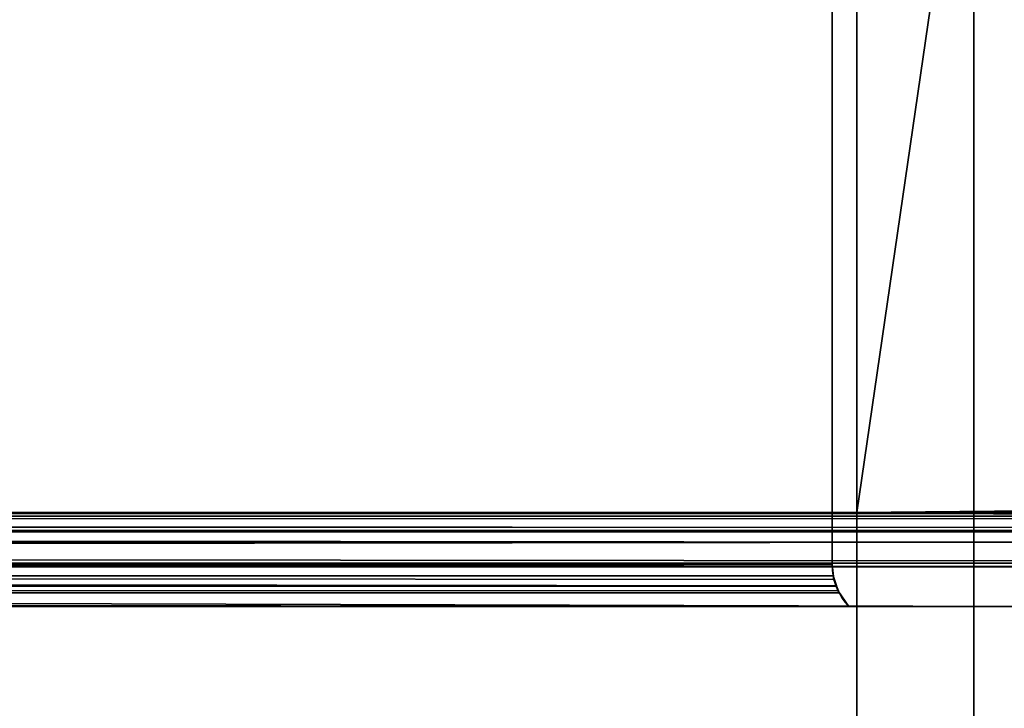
# Model space of a CAD drawing. Header units: millimetres. Extents: x -322 to 8072, y -96 to 57.
# Tile 183 of 256: x 4811 to 4830, y -20 to -6. Entities that reach past the tile are written whole.
import ezdxf

# ---------------------------------------------------------------- set-up
doc = ezdxf.new("R2010")
doc.units = ezdxf.units.MM
doc.layers.add('151', color=7, linetype='Continuous', true_color=0xffffff)

# ---------------------------------------------------------------- blocks, each defined once
blk = doc.blocks.new('UG_SURFACE_014')
at = {"layer": '151', "color": 252, "linetype": 'Continuous', "lineweight": 35}
for points in [[(4827.285, 0, 1895), (4827.285, -15.8, 1895), (4837, -15.8, 1895), (4837, 0.2, 1895)], [(4837, 0.2, 450), (4837, -15.8, 450), (4827.285, -15.8, 450), (4827.285, 0, 450)], [(4959, 0, 2017), (4041, 0, 2017), (4041, -26, 2017), (4959, -26, 2017)], [(4829.586, 0, 448.47), (4827.285, 0, 450), (4827.285, -15.8, 450)], [(4827.285, -15.8, 450), (4827.285, -23.5, 450), (4829.586, -39.3, 448.47), (4829.586, 0, 448.47)], [(4829.586, 0, 1896.53), (4829.586, -39.3, 1896.53), (4827.285, -23.5, 1895), (4827.285, -15.8, 1895)], [(4827.285, -15.8, 1895), (4827.285, 0, 1895), (4829.586, 0, 1896.53)], [(4829.586, 0, 448.47), (4829.586, -39.3, 448.47), (4832.3, -39.3, 447.95), (4832.3, 0, 447.95)], [(4832.3, 0, 1897.05), (4832.3, -39.3, 1897.05), (4829.586, -39.3, 1896.53), (4829.586, 0, 1896.53)], [(4173.2, -16.823, 1884.8), (4173.2, -1.623, 1884.8), (4826.8, -1.623, 1884.8), (4826.8, -16.823, 1884.8)], [(4500, -16.823, 460.2), (4826.8, -16.823, 460.2), (4826.8, -1.623, 460.2), (4500, -1.623, 460.2)], [(4826.8, -16.823, 1884.8), (4826.8, -1.623, 1884.8), (4826.8, -1.623, 460.2), (4826.8, -16.823, 460.2)], [(4041, -26), (4041, -2), (4959, -2), (4959, -26)], [(4164.458, -15.793, 1893.542), (4835.549, -15.877, 1893.549), (4827.285, -15.8, 1895)], [(4827.285, -15.8, 1895), (4172.715, -15.8, 1895), (4164.458, -15.793, 1893.542)], [(4834.328, -16.095, 1892.328), (4164.458, -15.793, 1893.542), (4165.354, -15.924, 1892.646)], [(4834.328, -16.095, 1892.328), (4834.646, -15.924, 1892.646), (4164.458, -15.793, 1893.542)], [(4834.646, -15.924, 1892.646), (4835.549, -15.877, 1893.549), (4164.458, -15.793, 1893.542)], [(4172.715, -15.8, 1895), (4827.285, -15.8, 1895), (4827.285, -23.5, 1895), (4172.715, -23.5, 1895)], [(4500, -15.795, 451.817), (4834.332, -16.183, 452.668), (4834.321, -16.186, 452.68)], [(4500, -15.795, 451.817), (4835.678, -15.822, 451.322), (4834.332, -16.183, 452.668)], [(4834.321, -16.186, 452.68), (4500, -16.115, 452.658), (4500, -15.795, 451.817)], [(4500, -15.795, 451.817), (4500, -15.797, 451.332), (4835.678, -15.822, 451.322)], [(4835.678, -15.822, 451.322), (4500, -15.797, 451.332), (4827.285, -15.8, 450)], [(4500, -15.797, 451.332), (4500, -15.8, 450), (4827.285, -15.8, 450)], [(4500, -23.5, 450), (4827.285, -23.5, 450), (4827.285, -15.8, 450), (4500, -15.8, 450)], [(4827.285, -15.8, 450), (4836.079, -15.715, 450.921), (4835.68, -15.821, 451.32)], [(4827.285, -15.8, 450), (4837, -15.8, 450), (4836.079, -15.715, 450.921)], [(4827.285, -15.8, 450), (4835.68, -15.821, 451.32), (4835.678, -15.822, 451.322)], [(4835.549, -15.877, 1893.549), (4835.671, -15.87, 1893.672), (4827.285, -15.8, 1895)], [(4835.671, -15.87, 1893.672), (4837, -15.8, 1895), (4827.285, -15.8, 1895)], [(4834.212, -16.157, 1892.212), (4165.354, -15.924, 1892.646), (4165.672, -16.095, 1892.328)], [(4165.354, -15.924, 1892.646), (4834.212, -16.157, 1892.212), (4834.328, -16.095, 1892.328)], [(4165.672, -16.095, 1892.328), (4165.788, -16.157, 1892.212), (4834.212, -16.157, 1892.212)], [(4165.788, -16.157, 1892.212), (4832.885, -16.868, 1890.885), (4833.101, -16.752, 1891.101)], [(4832.885, -16.868, 1890.885), (4165.788, -16.157, 1892.212), (4166.899, -16.752, 1891.101)], [(4833.101, -16.752, 1891.101), (4834.212, -16.157, 1892.212), (4165.788, -16.157, 1892.212)], [(4500, -16.115, 452.658), (4834.321, -16.186, 452.68), (4833.58, -16.384, 453.42)], [(4833.58, -16.384, 453.42), (4500, -16.441, 453.516), (4500, -16.115, 452.658)], [(4833.58, -16.384, 453.42), (4500, -16.755, 453.868), (4500, -16.441, 453.516)], [(4833.58, -16.384, 453.42), (4833.123, -16.783, 453.878), (4833.106, -16.798, 453.894), (4500, -16.755, 453.868)], [(4166.899, -16.752, 1891.101), (4832.884, -16.869, 1890.884), (4832.885, -16.868, 1890.885)], [(4166.899, -16.752, 1891.101), (4167.115, -16.868, 1890.885), (4832.884, -16.869, 1890.884)], [(4173.147, -17.177, 1884.853), (4826.8, -16.823, 1884.8), (4826.821, -17.045, 1884.821)], [(4173.147, -17.177, 1884.853), (4173.2, -16.823, 1884.8), (4826.8, -16.823, 1884.8)], [(4500, -16.755, 453.868), (4833.106, -16.798, 453.894), (4832.129, -17.65, 454.872)], [(4832.129, -17.65, 454.872), (4500, -17.65, 454.872), (4500, -16.755, 453.868)], [(4826.837, -17.119, 460.163), (4500, -16.823, 460.2), (4500, -16.832, 460.2)], [(4826.837, -17.119, 460.163), (4826.8, -16.823, 460.2), (4500, -16.823, 460.2)], [(4500, -16.832, 460.2), (4826.885, -17.245, 460.115), (4826.837, -17.119, 460.163)], [(4500, -16.832, 460.2), (4500, -17.25, 460.113), (4826.885, -17.245, 460.115)], [(4826.821, -17.045, 1884.821), (4826.8, -16.823, 460.2), (4826.837, -17.119, 460.163)], [(4826.821, -17.045, 1884.821), (4826.8, -16.823, 1884.8), (4826.8, -16.823, 460.2)], [(4167.115, -16.868, 1890.885), (4167.116, -16.869, 1890.884), (4832.884, -16.869, 1890.884)], [(4167.871, -17.65, 1890.128), (4832.129, -17.65, 1890.128), (4832.884, -16.869, 1890.884), (4167.116, -16.869, 1890.884)], [(4826.821, -17.045, 1884.821), (4173.117, -17.242, 1884.883), (4173.147, -17.177, 1884.853)], [(4826.821, -17.045, 1884.821), (4826.885, -17.243, 1884.885), (4173.117, -17.242, 1884.883)], [(4826.837, -17.119, 460.163), (4826.885, -17.243, 1884.885), (4826.821, -17.045, 1884.821)], [(4826.886, -17.247, 1884.886), (4826.837, -17.119, 460.163), (4826.885, -17.245, 460.115)], [(4826.837, -17.119, 460.163), (4826.886, -17.247, 1884.886), (4826.885, -17.243, 1884.885)], [(4826.886, -17.247, 1884.886), (4172.87, -17.65, 1885.13), (4173.012, -17.467, 1884.987)], [(4826.886, -17.247, 1884.886), (4826.915, -17.336, 1884.915), (4172.87, -17.65, 1885.13)], [(4826.915, -17.336, 1884.915), (4827.13, -17.65, 1885.13), (4172.87, -17.65, 1885.13)], [(4826.885, -17.243, 1884.885), (4173.012, -17.467, 1884.987), (4173.115, -17.246, 1884.885)], [(4173.012, -17.467, 1884.987), (4826.885, -17.243, 1884.885), (4826.886, -17.247, 1884.886)], [(4173.115, -17.246, 1884.885), (4173.117, -17.242, 1884.883), (4826.885, -17.243, 1884.885)], [(4826.886, -17.247, 460.114), (4826.885, -17.245, 460.115), (4500, -17.25, 460.113)], [(4500, -17.25, 460.113), (4826.938, -17.382, 460.062), (4826.886, -17.247, 460.114)], [(4826.938, -17.382, 460.062), (4500, -17.25, 460.113), (4500, -17.292, 460.105)], [(4500, -17.292, 460.105), (4827.13, -17.65, 459.87), (4826.938, -17.382, 460.062)], [(4500, -17.292, 460.105), (4500, -17.65, 459.87), (4827.13, -17.65, 459.87)], [(4826.885, -17.245, 460.115), (4826.886, -17.247, 460.114), (4826.886, -17.247, 1884.886)], [(4826.915, -17.336, 1884.915), (4826.886, -17.247, 460.114), (4826.938, -17.382, 460.062)], [(4826.915, -17.336, 1884.915), (4826.886, -17.247, 1884.886), (4826.886, -17.247, 460.114)], [(4826.938, -17.382, 460.062), (4827.13, -17.65, 1885.13), (4826.915, -17.336, 1884.915)], [(4826.938, -17.382, 460.062), (4827.13, -17.65, 459.87), (4827.13, -17.65, 1885.13)], [(4838.015, -17.65, 451), (4161.985, -17.65, 451), (4167.871, -17.65, 454.872), (4500, -17.65, 454.872)], [(4161.985, -17.65, 1894), (4838.015, -17.65, 1894), (4832.129, -17.65, 1890.128), (4167.871, -17.65, 1890.128)], [(4838.015, -21.65, 1894), (4838.015, -17.65, 1894), (4161.985, -17.65, 1894), (4161.985, -21.65, 1894)], [(4838.015, -17.65, 451), (4838.015, -21.65, 451), (4161.985, -21.65, 451), (4161.985, -17.65, 451)], [(4500, -17.65, 459.87), (4172.87, -17.65, 459.87), (4172.87, -17.65, 1885.13), (4827.13, -17.65, 1885.13)], [(4827.13, -17.65, 1885.13), (4827.13, -17.65, 459.87), (4500, -17.65, 459.87)], [(4500, -17.65, 454.872), (4832.129, -17.65, 454.872), (4838.015, -17.65, 451)]]:
    blk.add_3dface(points, dxfattribs=at)

msp = doc.modelspace()

# ---------------------------------------------------------------- linework, layer by layer
at = {"layer": '151', "color": 253, "linetype": 'Continuous', "lineweight": -3}
for p, q in [((4827.286, 0, 450), (4827.286, -15.8, 450)), ((4827.286, 0, 1895), (4827.286, -15.8, 1895)), ((4826.8, -16.823, 1884.8), (4826.8, -1.623, 1884.8)), ((4826.8, -16.823, 460.2), (4826.8, -1.623, 460.2)), ((4172.714, -15.8, 1895), (4827.286, -15.8, 1895)), ((4827.286, -15.8, 450), (4500, -15.8, 450)), ((4827.286, -15.8, 1895), (4827.286, -23.5, 1895)), ((4827.286, -15.8, 450), (4827.286, -23.5, 450)), ((4837, -15.8, 450), (4827.286, -15.8, 450)), ((4827.286, -15.8, 1895), (4837, -15.8, 1895)), ((4838.014, -17.65, 1894), (4161.986, -17.65, 1894)), ((4161.986, -17.65, 451), (4838.014, -17.65, 451))]:
    msp.add_line(p, q, dxfattribs=at)
for points, degree in [([(4173.2, -16.824, 1884.8), (4391.067, -16.824, 1884.8), (4608.933, -16.824, 1884.8), (4826.8, -16.824, 1884.8)], 3), ([(4826.8, -16.824, 460.2), (4717.867, -16.824, 460.2), (4608.933, -16.824, 460.2), (4500, -16.824, 460.2)], 3), ([(4827.13, -17.65, 1885.13), (4826.944, -17.454, 1884.944), (4826.8, -17.155, 1884.8), (4826.8, -16.823, 1884.8)], 3), ([(4826.8, -16.823, 460.2), (4826.8, -17.155, 460.2), (4826.944, -17.454, 460.056), (4827.13, -17.65, 459.87)], 3), ([(4826.8, -16.824, 1884.8), (4826.8, -16.824, 1409.933), (4826.8, -16.824, 935.067), (4826.8, -16.824, 460.2)], 3), ([(4500, -17.65, 454.871), (4832.129, -17.65, 454.871)], 1)]:
    msp.add_open_spline(points, degree=degree, dxfattribs=at)
for points, degree, knots in [([(4832.129, -17.65, 1890.129), (4317.871, -17.65, 1890.129), (4167.871, -17.65, 1890.129)], 1, [0, 0, 0.774184, 1, 1]), ([(4827.13, -17.65, 1885.13), (4826.656, -17.65, 1885.13), (4826.182, -17.65, 1885.13), (4823.575, -17.65, 1885.13), (4821.441, -17.65, 1885.13), (4817.175, -17.65, 1885.13), (4815.041, -17.65, 1885.13), (4810.775, -17.65, 1885.13), (4808.641, -17.65, 1885.13), (4804.375, -17.65, 1885.13), (4802.241, -17.65, 1885.13), (4797.975, -17.65, 1885.13), (4795.841, -17.65, 1885.13), (4791.575, -17.65, 1885.13), (4789.441, -17.65, 1885.13), (4785.175, -17.65, 1885.13), (4783.041, -17.65, 1885.13), (4778.775, -17.65, 1885.13), (4776.641, -17.65, 1885.13), (4772.375, -17.65, 1885.13), (4770.241, -17.65, 1885.13), (4765.975, -17.65, 1885.13), (4763.841, -17.65, 1885.13), (4759.575, -17.65, 1885.13), (4757.441, -17.65, 1885.13), (4753.175, -17.65, 1885.13), (4751.041, -17.65, 1885.13), (4746.775, -17.65, 1885.13), (4744.641, -17.65, 1885.13), (4740.375, -17.65, 1885.13), (4738.241, -17.65, 1885.13), (4733.975, -17.65, 1885.13), (4731.841, -17.65, 1885.13), (4727.575, -17.65, 1885.13), (4725.441, -17.65, 1885.13), (4721.175, -17.65, 1885.13), (4719.041, -17.65, 1885.13), (4714.775, -17.65, 1885.13), (4712.641, -17.65, 1885.13), (4708.375, -17.65, 1885.13), (4706.241, -17.65, 1885.13), (4701.975, -17.65, 1885.13), (4699.841, -17.65, 1885.13), (4695.575, -17.65, 1885.13), (4693.441, -17.65, 1885.13), (4689.175, -17.65, 1885.13), (4687.041, -17.65, 1885.13), (4680.641, -17.65, 1885.13), (4676.375, -17.65, 1885.13), (4667.841, -17.65, 1885.13), (4663.575, -17.65, 1885.13), (4655.041, -17.65, 1885.13), (4650.775, -17.65, 1885.13), (4642.241, -17.65, 1885.13), (4637.975, -17.65, 1885.13), (4631.575, -17.65, 1885.13), (4629.441, -17.65, 1885.13), (4623.041, -17.65, 1885.13), (4618.775, -17.65, 1885.13), (4610.241, -17.65, 1885.13), (4605.975, -17.65, 1885.13), (4597.441, -17.65, 1885.13), (4593.175, -17.65, 1885.13), (4586.775, -17.65, 1885.13), (4584.641, -17.65, 1885.13), (4578.241, -17.65, 1885.13), (4573.975, -17.65, 1885.13), (4565.441, -17.65, 1885.13), (4561.175, -17.65, 1885.13), (4554.775, -17.65, 1885.13), (4552.641, -17.65, 1885.13), (4546.241, -17.65, 1885.13), (4541.975, -17.65, 1885.13), (4533.441, -17.65, 1885.13), (4529.175, -17.65, 1885.13), (4520.641, -17.65, 1885.13), (4516.375, -17.65, 1885.13), (4509.975, -17.65, 1885.13), (4507.841, -17.65, 1885.13), (4501.441, -17.65, 1885.13), (4497.175, -17.65, 1885.13), (4488.641, -17.65, 1885.13), (4484.375, -17.65, 1885.13), (4475.841, -17.65, 1885.13), (4471.575, -17.65, 1885.13), (4465.175, -17.65, 1885.13), (4463.041, -17.65, 1885.13), (4456.641, -17.65, 1885.13), (4452.375, -17.65, 1885.13), (4443.841, -17.65, 1885.13), (4439.575, -17.65, 1885.13), (4431.041, -17.65, 1885.13), (4426.775, -17.65, 1885.13), (4420.375, -17.65, 1885.13), (4418.241, -17.65, 1885.13), (4411.841, -17.65, 1885.13), (4407.575, -17.65, 1885.13), (4399.041, -17.65, 1885.13), (4394.775, -17.65, 1885.13), (4388.375, -17.65, 1885.13), (4386.241, -17.65, 1885.13), (4379.841, -17.65, 1885.13), (4375.575, -17.65, 1885.13), (4367.041, -17.65, 1885.13), (4362.775, -17.65, 1885.13), (4354.241, -17.65, 1885.13), (4349.975, -17.65, 1885.13), (4343.575, -17.65, 1885.13), (4341.441, -17.65, 1885.13), (4335.041, -17.65, 1885.13), (4330.775, -17.65, 1885.13), (4322.241, -17.65, 1885.13), (4317.975, -17.65, 1885.13), (4311.575, -17.65, 1885.13), (4309.441, -17.65, 1885.13), (4305.175, -17.65, 1885.13), (4303.041, -17.65, 1885.13), (4296.641, -17.65, 1885.13), (4292.375, -17.65, 1885.13), (4285.975, -17.65, 1885.13), (4283.841, -17.65, 1885.13), (4277.441, -17.65, 1885.13), (4273.175, -17.65, 1885.13), (4266.775, -17.65, 1885.13), (4264.641, -17.65, 1885.13), (4258.241, -17.65, 1885.13), (4253.975, -17.65, 1885.13), (4247.575, -17.65, 1885.13), (4245.441, -17.65, 1885.13), (4239.041, -17.65, 1885.13), (4234.775, -17.65, 1885.13), (4228.375, -17.65, 1885.13), (4226.241, -17.65, 1885.13), (4219.841, -17.65, 1885.13), (4215.575, -17.65, 1885.13), (4209.175, -17.65, 1885.13), (4207.041, -17.65, 1885.13), (4200.641, -17.65, 1885.13), (4196.375, -17.65, 1885.13), (4189.975, -17.65, 1885.13), (4187.841, -17.65, 1885.13), (4181.429, -17.65, 1885.13), (4177.149, -17.65, 1885.13), (4172.87, -17.65, 1885.13)], 3, [0, 0, 0, 0, 0.002174, 0.002174, 0.011956, 0.011956, 0.021738, 0.021738, 0.03152, 0.03152, 0.041302, 0.041302, 0.051084, 0.051084, 0.060866, 0.060866, 0.070648, 0.070648, 0.08043, 0.08043, 0.090212, 0.090212, 0.099994, 0.099994, 0.109776, 0.109776, 0.119558, 0.119558, 0.12934, 0.12934, 0.139122, 0.139122, 0.148904, 0.148904, 0.158686, 0.158686, 0.168468, 0.168468, 0.17825, 0.17825, 0.188032, 0.188032, 0.197814, 0.197814, 0.207596, 0.207596, 0.217378, 0.217378, 0.236943, 0.236943, 0.256507, 0.256507, 0.276071, 0.276071, 0.295635, 0.295635, 0.305417, 0.305417, 0.324981, 0.324981, 0.344545, 0.344545, 0.364109, 0.364109, 0.373891, 0.373891, 0.393455, 0.393455, 0.413019, 0.413019, 0.422801, 0.422801, 0.442365, 0.442365, 0.461929, 0.461929, 0.481493, 0.481493, 0.491276, 0.491276, 0.51084, 0.51084, 0.530404, 0.530404, 0.549968, 0.549968, 0.55975, 0.55975, 0.579314, 0.579314, 0.598878, 0.598878, 0.618442, 0.618442, 0.628224, 0.628224, 0.647788, 0.647788, 0.667352, 0.667352, 0.677134, 0.677134, 0.696698, 0.696698, 0.716262, 0.716262, 0.735826, 0.735826, 0.745608, 0.745608, 0.765173, 0.765173, 0.784737, 0.784737, 0.794519, 0.794519, 0.804301, 0.804301, 0.823865, 0.823865, 0.833647, 0.833647, 0.853211, 0.853211, 0.862993, 0.862993, 0.882557, 0.882557, 0.892339, 0.892339, 0.911903, 0.911903, 0.921685, 0.921685, 0.941249, 0.941249, 0.951031, 0.951031, 0.970595, 0.970595, 0.980377, 0.980377, 1, 1, 1, 1]), ([(4827.13, -17.65, 459.87), (4826.656, -17.65, 459.87), (4826.182, -17.65, 459.87), (4823.575, -17.65, 459.87), (4821.441, -17.65, 459.87), (4817.175, -17.65, 459.87), (4815.041, -17.65, 459.87), (4808.641, -17.65, 459.87), (4804.375, -17.65, 459.87), (4797.975, -17.65, 459.87), (4795.841, -17.65, 459.87), (4789.441, -17.65, 459.87), (4785.175, -17.65, 459.87), (4778.775, -17.65, 459.87), (4776.641, -17.65, 459.87), (4770.241, -17.65, 459.87), (4765.975, -17.65, 459.87), (4759.575, -17.65, 459.87), (4757.441, -17.65, 459.87), (4753.175, -17.65, 459.87), (4751.041, -17.65, 459.87), (4744.641, -17.65, 459.87), (4740.375, -17.65, 459.87), (4733.975, -17.65, 459.87), (4731.841, -17.65, 459.87), (4725.441, -17.65, 459.87), (4721.175, -17.65, 459.87), (4714.775, -17.65, 459.87), (4712.641, -17.65, 459.87), (4706.241, -17.65, 459.87), (4701.975, -17.65, 459.87), (4695.575, -17.65, 459.87), (4693.441, -17.65, 459.87), (4687.041, -17.65, 459.87), (4682.775, -17.65, 459.87), (4676.375, -17.65, 459.87), (4674.241, -17.65, 459.87), (4667.841, -17.65, 459.87), (4663.575, -17.65, 459.87), (4655.041, -17.65, 459.87), (4650.775, -17.65, 459.87), (4642.241, -17.65, 459.87), (4637.975, -17.65, 459.87), (4632.641, -17.65, 459.87), (4631.575, -17.65, 459.87), (4628.375, -17.65, 459.87), (4626.241, -17.65, 459.87), (4621.975, -17.65, 459.87), (4619.841, -17.65, 459.87), (4615.575, -17.65, 459.87), (4613.441, -17.65, 459.87), (4610.241, -17.65, 459.87), (4609.175, -17.65, 459.87), (4605.975, -17.65, 459.87), (4603.841, -17.65, 459.87), (4599.575, -17.65, 459.87), (4597.441, -17.65, 459.87), (4593.175, -17.65, 459.87), (4591.041, -17.65, 459.87), (4587.841, -17.65, 459.87), (4586.775, -17.65, 459.87), (4583.575, -17.65, 459.87), (4581.441, -17.65, 459.87), (4577.175, -17.65, 459.87), (4575.041, -17.65, 459.87), (4570.775, -17.65, 459.87), (4568.641, -17.65, 459.87), (4565.441, -17.65, 459.87), (4564.375, -17.65, 459.87), (4561.175, -17.65, 459.87), (4559.041, -17.65, 459.87), (4554.775, -17.65, 459.87), (4552.641, -17.65, 459.87), (4549.441, -17.65, 459.87), (4548.375, -17.65, 459.87), (4545.175, -17.65, 459.87), (4543.041, -17.65, 459.87), (4538.775, -17.65, 459.87), (4536.641, -17.65, 459.87), (4532.375, -17.65, 459.87), (4530.241, -17.65, 459.87), (4527.041, -17.65, 459.87), (4525.975, -17.65, 459.87), (4522.775, -17.65, 459.87), (4520.641, -17.65, 459.87), (4516.375, -17.65, 459.87), (4514.241, -17.65, 459.87), (4510.09, -17.65, 459.87), (4508.072, -17.65, 459.87), (4504.036, -17.65, 459.87), (4502.018, -17.65, 459.87), (4500, -17.65, 459.87)], 3, [0, 0, 0, 0, 0.004347, 0.004347, 0.023911, 0.023911, 0.043475, 0.043475, 0.082604, 0.082604, 0.102168, 0.102168, 0.141296, 0.141296, 0.16086, 0.16086, 0.199988, 0.199988, 0.219552, 0.219552, 0.239116, 0.239116, 0.278244, 0.278244, 0.297808, 0.297808, 0.336937, 0.336937, 0.356501, 0.356501, 0.395629, 0.395629, 0.415193, 0.415193, 0.454321, 0.454321, 0.473885, 0.473885, 0.513013, 0.513013, 0.552141, 0.552141, 0.59127, 0.59127, 0.601052, 0.601052, 0.620616, 0.620616, 0.64018, 0.64018, 0.659744, 0.659744, 0.669526, 0.669526, 0.68909, 0.68909, 0.708654, 0.708654, 0.728218, 0.728218, 0.738, 0.738, 0.757564, 0.757564, 0.777128, 0.777128, 0.796692, 0.796692, 0.806474, 0.806474, 0.826038, 0.826038, 0.845602, 0.845602, 0.855385, 0.855385, 0.874949, 0.874949, 0.894513, 0.894513, 0.914077, 0.914077, 0.923859, 0.923859, 0.943423, 0.943423, 0.962987, 0.962987, 0.981493, 0.981493, 1, 1, 1, 1]), ([(4827.13, -17.65, 459.87), (4827.13, -17.65, 460.355), (4827.13, -17.65, 460.84), (4827.13, -17.65, 463.458), (4827.13, -17.65, 465.591), (4827.13, -17.65, 471.991), (4827.13, -17.65, 476.258), (4827.13, -17.65, 482.658), (4827.13, -17.65, 484.791), (4827.13, -17.65, 491.191), (4827.13, -17.65, 495.458), (4827.13, -17.65, 503.991), (4827.13, -17.65, 508.258), (4827.13, -17.65, 516.791), (4827.13, -17.65, 521.058), (4827.13, -17.65, 527.458), (4827.13, -17.65, 529.591), (4827.13, -17.65, 535.991), (4827.13, -17.65, 540.258), (4827.13, -17.65, 548.791), (4827.13, -17.65, 553.058), (4827.13, -17.65, 561.591), (4827.13, -17.65, 565.858), (4827.13, -17.65, 572.258), (4827.13, -17.65, 574.391), (4827.13, -17.65, 580.791), (4827.13, -17.65, 585.058), (4827.13, -17.65, 593.591), (4827.13, -17.65, 597.858), (4827.13, -17.65, 606.391), (4827.13, -17.65, 610.658), (4827.13, -17.65, 617.058), (4827.13, -17.65, 619.191), (4827.13, -17.65, 625.591), (4827.13, -17.65, 629.858), (4827.13, -17.65, 638.391), (4827.13, -17.65, 642.658), (4827.13, -17.65, 651.191), (4827.13, -17.65, 655.458), (4827.13, -17.65, 661.858), (4827.13, -17.65, 663.991), (4827.13, -17.65, 670.391), (4827.13, -17.65, 674.658), (4827.13, -17.65, 683.191), (4827.13, -17.65, 687.458), (4827.13, -17.65, 695.991), (4827.13, -17.65, 700.258), (4827.13, -17.65, 706.658), (4827.13, -17.65, 708.791), (4827.13, -17.65, 715.191), (4827.13, -17.65, 719.458), (4827.13, -17.65, 727.991), (4827.13, -17.65, 732.258), (4827.13, -17.65, 738.658), (4827.13, -17.65, 740.791), (4827.13, -17.65, 747.191), (4827.13, -17.65, 751.458), (4827.13, -17.65, 759.991), (4827.13, -17.65, 764.258), (4827.13, -17.65, 772.791), (4827.13, -17.65, 777.058), (4827.13, -17.65, 783.458), (4827.13, -17.65, 785.591), (4827.13, -17.65, 791.991), (4827.13, -17.65, 796.258), (4827.13, -17.65, 804.791), (4827.13, -17.65, 809.058), (4827.13, -17.65, 817.591), (4827.13, -17.65, 821.858), (4827.13, -17.65, 828.258), (4827.13, -17.65, 830.391), (4827.13, -17.65, 836.791), (4827.13, -17.65, 841.058), (4827.13, -17.65, 849.591), (4827.13, -17.65, 853.858), (4827.13, -17.65, 862.391), (4827.13, -17.65, 866.658), (4827.13, -17.65, 873.058), (4827.13, -17.65, 875.191), (4827.13, -17.65, 881.591), (4827.13, -17.65, 885.858), (4827.13, -17.65, 894.391), (4827.13, -17.65, 898.658), (4827.13, -17.65, 907.191), (4827.13, -17.65, 911.458), (4827.13, -17.65, 917.858), (4827.13, -17.65, 919.991), (4827.13, -17.65, 926.391), (4827.13, -17.65, 930.658), (4827.13, -17.65, 939.191), (4827.13, -17.65, 943.458), (4827.13, -17.65, 951.991), (4827.13, -17.65, 956.258), (4827.13, -17.65, 962.658), (4827.13, -17.65, 964.791), (4827.13, -17.65, 971.191), (4827.13, -17.65, 975.458), (4827.13, -17.65, 983.991), (4827.13, -17.65, 988.258), (4827.13, -17.65, 996.791), (4827.13, -17.65, 1001.058), (4827.13, -17.65, 1007.458), (4827.13, -17.65, 1009.591), (4827.13, -17.65, 1015.991), (4827.13, -17.65, 1020.258), (4827.13, -17.65, 1028.791), (4827.13, -17.65, 1033.058), (4827.13, -17.65, 1039.458), (4827.13, -17.65, 1041.591), (4827.13, -17.65, 1047.991), (4827.13, -17.65, 1052.258), (4827.13, -17.65, 1060.791), (4827.13, -17.65, 1065.058), (4827.13, -17.65, 1073.591), (4827.13, -17.65, 1077.858), (4827.13, -17.65, 1084.258), (4827.13, -17.65, 1086.391), (4827.13, -17.65, 1092.791), (4827.13, -17.65, 1097.058), (4827.13, -17.65, 1105.591), (4827.13, -17.65, 1109.858), (4827.13, -17.65, 1118.391), (4827.13, -17.65, 1122.658), (4827.13, -17.65, 1129.058), (4827.13, -17.65, 1131.191), (4827.13, -17.65, 1137.591), (4827.13, -17.65, 1141.858), (4827.13, -17.65, 1150.391), (4827.13, -17.65, 1154.658), (4827.13, -17.65, 1163.191), (4827.13, -17.65, 1167.458), (4827.13, -17.65, 1173.858), (4827.13, -17.65, 1175.991), (4827.13, -17.65, 1182.391), (4827.13, -17.65, 1186.658), (4827.13, -17.65, 1195.191), (4827.13, -17.65, 1199.458), (4827.13, -17.65, 1207.991), (4827.13, -17.65, 1212.258), (4827.13, -17.65, 1218.658), (4827.13, -17.65, 1220.791), (4827.13, -17.65, 1227.191), (4827.13, -17.65, 1231.458), (4827.13, -17.65, 1239.991), (4827.13, -17.65, 1244.258), (4827.13, -17.65, 1252.791), (4827.13, -17.65, 1257.058), (4827.13, -17.65, 1263.458), (4827.13, -17.65, 1265.591), (4827.13, -17.65, 1271.991), (4827.13, -17.65, 1276.258), (4827.13, -17.65, 1284.791), (4827.13, -17.65, 1289.058), (4827.13, -17.65, 1297.591), (4827.13, -17.65, 1301.858), (4827.13, -17.65, 1308.258), (4827.13, -17.65, 1310.391), (4827.13, -17.65, 1316.791), (4827.13, -17.65, 1321.058), (4827.13, -17.65, 1329.591), (4827.13, -17.65, 1333.858), (4827.13, -17.65, 1340.258), (4827.13, -17.65, 1342.391), (4827.13, -17.65, 1348.791), (4827.13, -17.65, 1353.058), (4827.13, -17.65, 1361.591), (4827.13, -17.65, 1365.858), (4827.13, -17.65, 1374.391), (4827.13, -17.65, 1378.658), (4827.13, -17.65, 1385.058), (4827.13, -17.65, 1387.191), (4827.13, -17.65, 1393.591), (4827.13, -17.65, 1397.858), (4827.13, -17.65, 1406.391), (4827.13, -17.65, 1410.658), (4827.13, -17.65, 1419.191), (4827.13, -17.65, 1423.458), (4827.13, -17.65, 1429.858), (4827.13, -17.65, 1431.991), (4827.13, -17.65, 1438.391), (4827.13, -17.65, 1442.658), (4827.13, -17.65, 1451.191), (4827.13, -17.65, 1455.458), (4827.13, -17.65, 1463.991), (4827.13, -17.65, 1468.258), (4827.13, -17.65, 1474.658), (4827.13, -17.65, 1476.791), (4827.13, -17.65, 1483.191), (4827.13, -17.65, 1487.458), (4827.13, -17.65, 1495.991), (4827.13, -17.65, 1500.258), (4827.13, -17.65, 1508.791), (4827.13, -17.65, 1513.058), (4827.13, -17.65, 1519.458), (4827.13, -17.65, 1521.591), (4827.13, -17.65, 1527.991), (4827.13, -17.65, 1532.258), (4827.13, -17.65, 1540.791), (4827.13, -17.65, 1545.058), (4827.13, -17.65, 1553.591), (4827.13, -17.65, 1557.858), (4827.13, -17.65, 1564.258), (4827.13, -17.65, 1566.391), (4827.13, -17.65, 1572.791), (4827.13, -17.65, 1577.058), (4827.13, -17.65, 1585.591), (4827.13, -17.65, 1589.858), (4827.13, -17.65, 1596.258), (4827.13, -17.65, 1598.391), (4827.13, -17.65, 1604.791), (4827.13, -17.65, 1609.058), (4827.13, -17.65, 1617.591), (4827.13, -17.65, 1621.858), (4827.13, -17.65, 1630.391), (4827.13, -17.65, 1634.658), (4827.13, -17.65, 1641.058), (4827.13, -17.65, 1643.191), (4827.13, -17.65, 1649.591), (4827.13, -17.65, 1653.858), (4827.13, -17.65, 1662.391), (4827.13, -17.65, 1666.658), (4827.13, -17.65, 1675.191), (4827.13, -17.65, 1679.458), (4827.13, -17.65, 1685.858), (4827.13, -17.65, 1687.991), (4827.13, -17.65, 1694.391), (4827.13, -17.65, 1698.658), (4827.13, -17.65, 1707.191), (4827.13, -17.65, 1711.458), (4827.13, -17.65, 1719.991), (4827.13, -17.65, 1724.258), (4827.13, -17.65, 1730.658), (4827.13, -17.65, 1732.791), (4827.13, -17.65, 1739.191), (4827.13, -17.65, 1743.458), (4827.13, -17.65, 1751.991), (4827.13, -17.65, 1756.258), (4827.13, -17.65, 1764.791), (4827.13, -17.65, 1769.058), (4827.13, -17.65, 1775.458), (4827.13, -17.65, 1777.591), (4827.13, -17.65, 1783.991), (4827.13, -17.65, 1788.258), (4827.13, -17.65, 1796.791), (4827.13, -17.65, 1801.058), (4827.13, -17.65, 1809.591), (4827.13, -17.65, 1813.858), (4827.13, -17.65, 1820.258), (4827.13, -17.65, 1822.391), (4827.13, -17.65, 1828.791), (4827.13, -17.65, 1833.058), (4827.13, -17.65, 1841.591), (4827.13, -17.65, 1845.858), (4827.13, -17.65, 1854.391), (4827.13, -17.65, 1858.658), (4827.13, -17.65, 1865.058), (4827.13, -17.65, 1867.191), (4827.13, -17.65, 1874.593), (4827.13, -17.65, 1879.862), (4827.13, -17.65, 1885.13)], 3, [0, 0, 0, 0, 0.001021, 0.001021, 0.005511, 0.005511, 0.014492, 0.014492, 0.018983, 0.018983, 0.027963, 0.027963, 0.036944, 0.036944, 0.045925, 0.045925, 0.050415, 0.050415, 0.059396, 0.059396, 0.068377, 0.068377, 0.077358, 0.077358, 0.081848, 0.081848, 0.090829, 0.090829, 0.09981, 0.09981, 0.108791, 0.108791, 0.113281, 0.113281, 0.122262, 0.122262, 0.131243, 0.131243, 0.140224, 0.140224, 0.144714, 0.144714, 0.153695, 0.153695, 0.162676, 0.162676, 0.171656, 0.171656, 0.176147, 0.176147, 0.185128, 0.185128, 0.194108, 0.194108, 0.198599, 0.198599, 0.20758, 0.20758, 0.21656, 0.21656, 0.225541, 0.225541, 0.230032, 0.230032, 0.239012, 0.239012, 0.247993, 0.247993, 0.256974, 0.256974, 0.261465, 0.261465, 0.270445, 0.270445, 0.279426, 0.279426, 0.288407, 0.288407, 0.292897, 0.292897, 0.301878, 0.301878, 0.310859, 0.310859, 0.31984, 0.31984, 0.32433, 0.32433, 0.333311, 0.333311, 0.342292, 0.342292, 0.351273, 0.351273, 0.355763, 0.355763, 0.364744, 0.364744, 0.373725, 0.373725, 0.382706, 0.382706, 0.387196, 0.387196, 0.396177, 0.396177, 0.405158, 0.405158, 0.409648, 0.409648, 0.418629, 0.418629, 0.42761, 0.42761, 0.43659, 0.43659, 0.441081, 0.441081, 0.450062, 0.450062, 0.459042, 0.459042, 0.468023, 0.468023, 0.472514, 0.472514, 0.481494, 0.481494, 0.490475, 0.490475, 0.499456, 0.499456, 0.503947, 0.503947, 0.512927, 0.512927, 0.521908, 0.521908, 0.530889, 0.530889, 0.535379, 0.535379, 0.54436, 0.54436, 0.553341, 0.553341, 0.562322, 0.562322, 0.566812, 0.566812, 0.575793, 0.575793, 0.584774, 0.584774, 0.593755, 0.593755, 0.598245, 0.598245, 0.607226, 0.607226, 0.616207, 0.616207, 0.620697, 0.620697, 0.629678, 0.629678, 0.638659, 0.638659, 0.64764, 0.64764, 0.65213, 0.65213, 0.661111, 0.661111, 0.670092, 0.670092, 0.679072, 0.679072, 0.683563, 0.683563, 0.692544, 0.692544, 0.701524, 0.701524, 0.710505, 0.710505, 0.714996, 0.714996, 0.723976, 0.723976, 0.732957, 0.732957, 0.741938, 0.741938, 0.746429, 0.746429, 0.755409, 0.755409, 0.76439, 0.76439, 0.773371, 0.773371, 0.777861, 0.777861, 0.786842, 0.786842, 0.795823, 0.795823, 0.800313, 0.800313, 0.809294, 0.809294, 0.818275, 0.818275, 0.827256, 0.827256, 0.831746, 0.831746, 0.840727, 0.840727, 0.849708, 0.849708, 0.858689, 0.858689, 0.863179, 0.863179, 0.87216, 0.87216, 0.881141, 0.881141, 0.890122, 0.890122, 0.894612, 0.894612, 0.903593, 0.903593, 0.912574, 0.912574, 0.921554, 0.921554, 0.926045, 0.926045, 0.935026, 0.935026, 0.944006, 0.944006, 0.952987, 0.952987, 0.957478, 0.957478, 0.966458, 0.966458, 0.975439, 0.975439, 0.98442, 0.98442, 0.988911, 0.988911, 1, 1, 1, 1])]:
    msp.add_open_spline(points, degree=degree, knots=knots, dxfattribs=at)

# ---------------------------------------------------------------- block references
msp.add_blockref('UG_SURFACE_014', (0, 0), dxfattribs=at)

doc.saveas('drawing.dxf')
